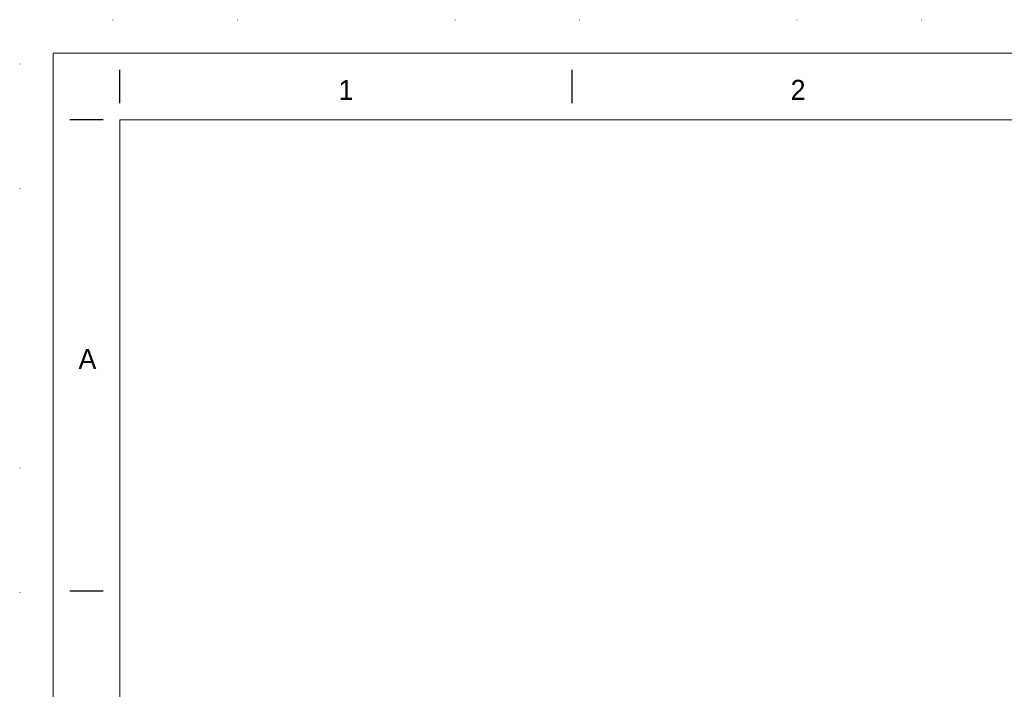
# Model space of a CAD drawing. Header units: millimetres. Extents: x -13186 to -571, y -579947 to -571037.
# Tile 5 of 31: x -13186 to -10978, y -572540 to -571037. Entities that reach past the tile are written whole.
import ezdxf

# ---------------------------------------------------------------- set-up
doc = ezdxf.new("R2010")
doc.units = ezdxf.units.MM
doc.header["$MEASUREMENT"] = 0
doc.linetypes.add('DGN Style 1', pattern=[69.724857, 0.116015, -69.608842])
doc.styles.add('Style-ENGINEERING', font='ENGINEERING.shx')

# ---------------------------------------------------------------- blocks, each defined once
blk = doc.blocks.new('*U269')
for p, q in [((-405.55, 284.53), (-405.55, 289.53)), ((-337.96, 284.53), (-337.96, 289.53)), ((-408.05, 282.03), (-413.05, 282.03)), ((-408.05, 211.53), (-413.05, 211.53))]:
    blk.add_line(p, q)
at = {"color": 7, "linetype": 'Continuous', "lineweight": 0, "flags": 128}
blk.add_lwpolyline([(-415.55, 292.03), (415.45, 292.03), (415.45, -291.97), (-415.55, -291.97), (-415.55, 292.03)], close=True, dxfattribs=at)
at = {"color": 7, "linetype": 'Continuous', "lineweight": 13, "flags": 128}
blk.add_lwpolyline([(-405.55, 282.03), (405.45, 282.03), (405.45, -281.97), (-405.55, -281.97), (-405.55, 282.03)], close=True, dxfattribs=at)
at = {"char_height": 3, "attachment_point": 5, "line_spacing_factor": 1.2, "style": 'Style-ENGINEERING'}
for s, insert in [('1', (-371.76, 286.53)), ('2', (-304.17, 286.53)), ('A', (-410.42, 246.28))]:
    blk.add_mtext(s, dxfattribs=dict(at, insert=insert))
blk = doc.blocks.new('*U140')
at = {"color": 7, "linetype": 'DGN Style 1', "lineweight": 0, "flags": 128}
blk.add_lwpolyline([(-6307.48, 4454.97), (6307.52, 4454.97), (6307.52, -4455.03), (-6307.48, -4455.03), (-6307.48, 4454.97)], close=True, dxfattribs=at)
at = {"xscale": 14.99999999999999, "yscale": 14.99999999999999, "zscale": 14.99999999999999}
blk.add_blockref('*U269', (0.72, -0.48), dxfattribs=at)

msp = doc.modelspace()

# ---------------------------------------------------------------- block references
at = {"color": 7, "lineweight": 13}
msp.add_blockref('*U140', (-6878.35, -575492.15), dxfattribs=at)

doc.saveas('drawing.dxf')
